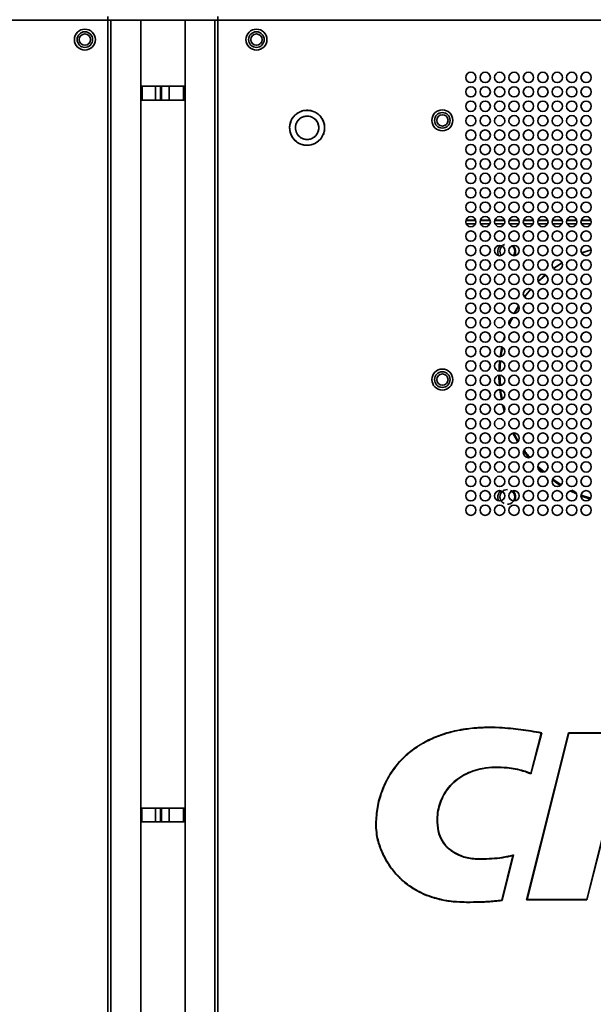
# Model space of a CAD drawing. Header units: millimetres. Extents: x 1 to 1119, y -1 to 863.
# Tile 47 of 211: x 283 to 339, y 335 to 431. Entities that reach past the tile are written whole.
import ezdxf

# ---------------------------------------------------------------- set-up
doc = ezdxf.new("R2010")
doc.units = ezdxf.units.MM

msp = doc.modelspace()

# ---------------------------------------------------------------- linework, layer by layer
at = {"color": 7, "linetype": 'Continuous', "lineweight": 35}
for p, q in [((291.7868, 430.8886), (291.7868, 431.2219)), ((302.4793, 431.2219), (302.4793, 430.8886)), ((212.4893, 430.8886), (291.7868, 430.8886)), ((291.7868, 430.8886), (291.7868, 276.6419)), ((292.0755, 430.8886), (291.7868, 430.8886)), ((292.0755, 276.6419), (292.0755, 430.8886)), ((292.0755, 430.8886), (294.9793, 430.8886)), ((294.9793, 276.6419), (294.9793, 430.8886)), ((294.9793, 430.8886), (299.2868, 430.8886)), ((299.2868, 276.6419), (299.2868, 430.8886)), ((299.2868, 430.8886), (302.1906, 430.8886)), ((302.1906, 430.8886), (302.1906, 276.6419)), ((302.4793, 430.8886), (302.1906, 430.8886)), ((543.1359, 430.8886), (302.4793, 430.8886)), ((302.4793, 430.8886), (302.4793, 276.6419)), ((295.0411, 424.4605), (295.1093, 424.4605)), ((295.1093, 424.4605), (295.1093, 423.1271)), ((295.1096, 424.4605), (295.1093, 424.4605)), ((296.4275, 424.4605), (295.1096, 424.4605)), ((295.1096, 424.4605), (295.1096, 423.1271)), ((296.4275, 424.4605), (296.4275, 423.1271)), ((296.9065, 424.4605), (296.4275, 424.4605)), ((296.9065, 424.4605), (296.9065, 423.1271)), ((296.9065, 424.4605), (296.9957, 424.4605)), ((296.9957, 423.1271), (296.9957, 424.4605)), ((297.7493, 424.4605), (296.9957, 424.4605)), ((297.7493, 424.4605), (297.7493, 423.1271)), ((299.1429, 424.4605), (297.7493, 424.4605)), ((299.1429, 424.4605), (299.1429, 423.1271)), ((299.1432, 424.4605), (299.1429, 424.4605)), ((299.1432, 423.1271), (299.1432, 424.4605)), ((299.1432, 424.4605), (299.2115, 424.4605)), ((295.1093, 423.1271), (295.0411, 423.1271)), ((295.1096, 423.1271), (295.1093, 423.1271)), ((296.4275, 423.1271), (295.1096, 423.1271)), ((296.9065, 423.1271), (296.4275, 423.1271)), ((296.9957, 423.1271), (296.9065, 423.1271)), ((297.7493, 423.1271), (296.9957, 423.1271)), ((299.1429, 423.1271), (297.7493, 423.1271)), ((299.1432, 423.1271), (299.1429, 423.1271)), ((299.2115, 423.1271), (299.1432, 423.1271)), ((326.556, 411.4219), (327.5358, 411.4219)), ((327.956, 411.4219), (328.9358, 411.4219)), ((329.356, 411.4219), (330.3358, 411.4219)), ((330.756, 411.4219), (331.7358, 411.4219)), ((332.156, 411.4219), (333.1358, 411.4219)), ((333.556, 411.4219), (334.5358, 411.4219)), ((334.956, 411.4219), (335.9358, 411.4219)), ((336.356, 411.4219), (337.3358, 411.4219)), ((337.756, 411.4219), (338.7358, 411.4219)), ((338.7303, 408.5991), (337.8083, 408.286)), ((335.8995, 407.3324), (335.0733, 406.7886)), ((335.9035, 407.3211), (335.0922, 406.779)), ((334.2972, 406.1429), (333.5918, 405.5242)), ((331.6823, 403.1661), (331.2549, 402.422)), ((331.0275, 401.9717), (330.7646, 401.3866)), ((330.1372, 399.1173), (329.9639, 398.2456)), ((329.9272, 397.8052), (329.8632, 396.8274)), ((329.8517, 396.418), (329.9162, 395.4311)), ((330.1286, 393.5344), (330.2966, 392.9055)), ((330.7616, 391.5977), (330.8206, 391.4591)), ((332.1717, 389.0803), (332.6791, 388.423)), ((333.5585, 387.5737), (334.1614, 387.0449)), ((335.0087, 386.3454), (335.8249, 385.8001)), ((336.7, 385.2002), (337.3091, 384.9103)), ((337.1227, 385.1266), (336.871, 385.2548)), ((337.746, 384.7262), (338.6356, 384.4086)), ((337.7618, 384.7984), (338.6765, 384.4878)), ((332.4649, 345.5205), (336.5263, 361.7215)), ((332.5077, 345.5538), (336.5523, 361.6882)), ((333.8908, 361.6981), (332.8656, 357.7903)), ((333.9323, 361.7246), (332.8873, 357.7419)), ((336.5263, 361.7215), (342.3838, 361.7215)), ((336.5263, 361.7215), (336.5523, 361.6882)), ((336.5523, 361.6882), (342.3408, 361.6882)), ((295.0301, 354.4205), (295.0983, 354.4205)), ((295.0983, 354.4205), (295.0983, 353.0871)), ((295.0986, 354.4205), (295.0983, 354.4205)), ((296.4165, 354.4205), (295.0986, 354.4205)), ((295.0986, 354.4205), (295.0986, 353.0871)), ((296.4165, 354.4205), (296.4165, 353.0871)), ((296.8955, 354.4205), (296.4165, 354.4205)), ((296.8955, 354.4205), (296.8955, 353.0871)), ((296.8955, 354.4205), (296.9847, 354.4205)), ((296.9847, 353.0871), (296.9847, 354.4205)), ((297.7383, 354.4205), (296.9847, 354.4205)), ((299.1319, 354.4205), (297.7383, 354.4205)), ((297.7383, 354.4205), (297.7383, 353.0871)), ((299.1319, 354.4205), (299.1319, 353.0871)), ((299.1322, 354.4205), (299.1319, 354.4205)), ((299.1322, 353.0871), (299.1322, 354.4205)), ((299.1322, 354.4205), (299.2005, 354.4205)), ((295.0983, 353.0871), (295.0301, 353.0871)), ((295.0986, 353.0871), (295.0983, 353.0871)), ((296.4165, 353.0871), (295.0986, 353.0871)), ((296.8955, 353.0871), (296.4165, 353.0871)), ((296.9847, 353.0871), (296.8955, 353.0871)), ((297.7383, 353.0871), (296.9847, 353.0871)), ((299.1319, 353.0871), (297.7383, 353.0871)), ((299.1322, 353.0871), (299.1319, 353.0871)), ((299.2005, 353.0871), (299.1322, 353.0871)), ((317.8459, 352.7089), (317.8126, 352.7089)), ((339.8941, 351.8718), (338.3002, 345.5538)), ((339.9201, 351.8385), (338.3262, 345.5205)), ((331.1375, 349.8212), (330.051, 345.4845)), ((331.1836, 349.8679), (330.0778, 345.4545)), ((327.8073, 349.4928), (327.8073, 349.4595)), ((326.6383, 345.2996), (326.6383, 345.2663)), ((332.4649, 345.5205), (332.5077, 345.5538)), ((338.3262, 345.5205), (332.4649, 345.5205)), ((338.3002, 345.5538), (332.5077, 345.5538)), ((338.3262, 345.5205), (338.3002, 345.5538))]:
    msp.add_line(p, q, dxfattribs=at)
at = {"color": 8, "linetype": 'Continuous', "lineweight": 35}
for p, q in [((326.564, 411.4553), (327.5278, 411.4553)), ((326.5877, 411.1219), (327.5042, 411.1219)), ((327.964, 411.4553), (328.9278, 411.4553)), ((327.9877, 411.1219), (328.9042, 411.1219)), ((329.364, 411.4553), (330.3278, 411.4553)), ((329.3877, 411.1219), (330.3042, 411.1219)), ((330.7641, 411.4553), (331.7278, 411.4553)), ((330.7877, 411.1219), (331.7042, 411.1219)), ((332.164, 411.4553), (333.1278, 411.4553)), ((332.1877, 411.1219), (333.1042, 411.1219)), ((333.564, 411.4553), (334.5278, 411.4553)), ((333.5877, 411.1219), (334.5042, 411.1219)), ((334.964, 411.4553), (335.9278, 411.4553)), ((334.9877, 411.1219), (335.9042, 411.1219)), ((336.364, 411.4553), (337.3278, 411.4553)), ((336.3877, 411.1219), (337.3042, 411.1219)), ((337.764, 411.4553), (338.7278, 411.4553)), ((337.7877, 411.1219), (338.7042, 411.1219))]:
    msp.add_line(p, q, dxfattribs=at)
at = {"color": 7, "linetype": 'Continuous', "lineweight": 35, "flags": 128}
for points in [[(338.7397, 408.6009), (338.2418, 408.4372), (337.8103, 408.2765)], [(334.2742, 406.1668), (334.0464, 405.9698), (333.5815, 405.5366)], [(332.8633, 404.7722), (332.3813, 404.1793), (332.2546, 404.0107)], [(330.3382, 400.2097), (330.2242, 399.8162), (330.2159, 399.7856)], [(330.0665, 399.1707), (329.9601, 398.6211), (329.8988, 398.2248)], [(329.8496, 397.8219), (329.8126, 397.4061), (329.7838, 396.8258)], [(329.7795, 396.4175), (329.783, 396.1825), (329.8242, 395.4224)], [(329.8645, 395.0216), (329.8716, 394.9618), (330.0159, 394.0517)], [(331.125, 390.8071), (331.3757, 390.3328), (331.5912, 389.9603)], [(333.5483, 387.4733), (333.5981, 387.4244), (334.0298, 387.0222)], [(334.967, 386.2656), (335.5045, 385.8933), (335.7581, 385.7314)], [(330.8951, 362.1318), (330.8958, 362.1383), (330.8964, 362.1445), (330.8969, 362.1503), (330.8974, 362.1553), (330.8978, 362.1594), (330.8981, 362.1625), (330.8983, 362.1644), (330.8983, 362.165)], [(330.5788, 358.3147), (330.5788, 358.3153), (330.579, 358.3172), (330.5793, 358.3203), (330.5797, 358.3244), (330.5802, 358.3294), (330.5807, 358.3352), (330.5813, 358.3414), (330.5819, 358.3479)], [(323.8966, 352.187), (323.896, 352.1869), (323.8941, 352.1866), (323.8911, 352.186), (323.887, 352.1852), (323.8821, 352.1842), (323.8764, 352.1831), (323.8703, 352.182), (323.8639, 352.1807)]]:
    msp.add_lwpolyline(points, dxfattribs=at)
at = {"color": 7, "linetype": 'Continuous', "lineweight": 35}
for centre, radius in [((289.5559, 428.9886), 1.0167), ((306.2226, 428.9886), 1.0167), ((289.5559, 428.9886), 0.7562), ((289.5559, 428.9886), 0.55), ((306.2226, 428.9886), 0.7562), ((306.2226, 428.9886), 0.55), ((327.0459, 425.3219), 0.5), ((328.4459, 425.3219), 0.5), ((329.8459, 425.3219), 0.5), ((331.2459, 425.3219), 0.5), ((332.6459, 425.3219), 0.5), ((334.0459, 425.3219), 0.5), ((335.4459, 425.3219), 0.5), ((336.8459, 425.3219), 0.5), ((338.2459, 425.3219), 0.5), ((327.0459, 423.9219), 0.5), ((328.4459, 423.9219), 0.5), ((329.8459, 423.9219), 0.5), ((331.2459, 423.9219), 0.5), ((332.6459, 423.9219), 0.5), ((334.0459, 423.9219), 0.5), ((335.4459, 423.9219), 0.5), ((336.8459, 423.9219), 0.5), ((338.2459, 423.9219), 0.5), ((327.0459, 422.5219), 0.5), ((328.4459, 422.5219), 0.5), ((329.8459, 422.5219), 0.5), ((331.2459, 422.5219), 0.5), ((332.6459, 422.5219), 0.5), ((334.0459, 422.5219), 0.5), ((335.4459, 422.5219), 0.5), ((336.8459, 422.5219), 0.5), ((338.2459, 422.5219), 0.5), ((324.2793, 421.1553), 1.0167), ((324.2793, 421.1553), 0.7562), ((324.2793, 421.1553), 0.55), ((327.0459, 421.1219), 0.5), ((328.4459, 421.1219), 0.5), ((329.8459, 421.1219), 0.5), ((331.2459, 421.1219), 0.5), ((332.6459, 421.1219), 0.5), ((334.0459, 421.1219), 0.5), ((335.4459, 421.1219), 0.5), ((336.8459, 421.1219), 0.5), ((338.2459, 421.1219), 0.5), ((327.0459, 419.7219), 0.5), ((328.4459, 419.7219), 0.5), ((329.8459, 419.7219), 0.5), ((331.2459, 419.7219), 0.5), ((332.6459, 419.7219), 0.5), ((334.0459, 419.7219), 0.5), ((335.4459, 419.7219), 0.5), ((336.8459, 419.7219), 0.5), ((338.2459, 419.7219), 0.5), ((327.0459, 418.3219), 0.5), ((328.4459, 418.3219), 0.5), ((329.8459, 418.3219), 0.5), ((331.2459, 418.3219), 0.5), ((332.6459, 418.3219), 0.5), ((334.0459, 418.3219), 0.5), ((335.4459, 418.3219), 0.5), ((336.8459, 418.3219), 0.5), ((338.2459, 418.3219), 0.5), ((327.0459, 416.9219), 0.5), ((328.4459, 416.9219), 0.5), ((329.8459, 416.9219), 0.5), ((331.2459, 416.9219), 0.5), ((332.6459, 416.9219), 0.5), ((334.0459, 416.9219), 0.5), ((335.4459, 416.9219), 0.5), ((336.8459, 416.9219), 0.5), ((338.2459, 416.9219), 0.5), ((327.0459, 415.5219), 0.5), ((328.4459, 415.5219), 0.5), ((329.8459, 415.5219), 0.5), ((331.2459, 415.5219), 0.5), ((332.6459, 415.5219), 0.5), ((334.0459, 415.5219), 0.5), ((335.4459, 415.5219), 0.5), ((336.8459, 415.5219), 0.5), ((338.2459, 415.5219), 0.5), ((327.0459, 414.1219), 0.5), ((328.4459, 414.1219), 0.5), ((329.8459, 414.1219), 0.5), ((331.2459, 414.1219), 0.5), ((332.6459, 414.1219), 0.5), ((334.0459, 414.1219), 0.5), ((335.4459, 414.1219), 0.5), ((336.8459, 414.1219), 0.5), ((338.2459, 414.1219), 0.5), ((327.0459, 412.7219), 0.5), ((328.4459, 412.7219), 0.5), ((329.8459, 412.7219), 0.5), ((331.2459, 412.7219), 0.5), ((332.6459, 412.7219), 0.5), ((334.0459, 412.7219), 0.5), ((335.4459, 412.7219), 0.5), ((336.8459, 412.7219), 0.5), ((338.2459, 412.7219), 0.5), ((327.0459, 411.3219), 0.5), ((328.4459, 411.3219), 0.5), ((329.8459, 411.3219), 0.5), ((331.2459, 411.3219), 0.5), ((332.6459, 411.3219), 0.5), ((334.0459, 411.3219), 0.5), ((335.4459, 411.3219), 0.5), ((336.8459, 411.3219), 0.5), ((338.2459, 411.3219), 0.5), ((327.0459, 409.9219), 0.5), ((328.4459, 409.9219), 0.5), ((329.8459, 409.9219), 0.5), ((331.2459, 409.9219), 0.5), ((332.6459, 409.9219), 0.5), ((334.0459, 409.9219), 0.5), ((335.4459, 409.9219), 0.5), ((336.8459, 409.9219), 0.5), ((338.2459, 409.9219), 0.5), ((327.0459, 408.5219), 0.5), ((328.4459, 408.5219), 0.5), ((329.8459, 408.5219), 0.5), ((331.2459, 408.5219), 0.5), ((332.6459, 408.5219), 0.5), ((334.0459, 408.5219), 0.5), ((335.4459, 408.5219), 0.5), ((336.8459, 408.5219), 0.5), ((338.2459, 408.5219), 0.5), ((327.0459, 407.1219), 0.5), ((328.4459, 407.1219), 0.5), ((329.8459, 407.1219), 0.5), ((331.2459, 407.1219), 0.5), ((332.6459, 407.1219), 0.5), ((334.0459, 407.1219), 0.5), ((335.4459, 407.1219), 0.5), ((336.8459, 407.1219), 0.5), ((338.2459, 407.1219), 0.5), ((327.0459, 405.7219), 0.5), ((328.4459, 405.7219), 0.5), ((329.8459, 405.7219), 0.5), ((331.2459, 405.7219), 0.5), ((332.6459, 405.7219), 0.5), ((334.0459, 405.7219), 0.5), ((335.4459, 405.7219), 0.5), ((336.8459, 405.7219), 0.5), ((338.2459, 405.7219), 0.5), ((327.0459, 404.3219), 0.5), ((328.4459, 404.3219), 0.5), ((329.8459, 404.3219), 0.5), ((331.2459, 404.3219), 0.5), ((332.6459, 404.3219), 0.5), ((334.0459, 404.3219), 0.5), ((335.4459, 404.3219), 0.5), ((336.8459, 404.3219), 0.5), ((338.2459, 404.3219), 0.5), ((327.0459, 402.9219), 0.5), ((328.4459, 402.9219), 0.5), ((329.8459, 402.9219), 0.5), ((331.2459, 402.9219), 0.5), ((332.6459, 402.9219), 0.5), ((334.0459, 402.9219), 0.5), ((335.4459, 402.9219), 0.5), ((336.8459, 402.9219), 0.5), ((338.2459, 402.9219), 0.5), ((327.0459, 401.5219), 0.5), ((328.4459, 401.5219), 0.5), ((329.8459, 401.5219), 0.5), ((331.2459, 401.5219), 0.5), ((332.6459, 401.5219), 0.5), ((334.0459, 401.5219), 0.5), ((335.4459, 401.5219), 0.5), ((336.8459, 401.5219), 0.5), ((338.2459, 401.5219), 0.5), ((327.0459, 400.1219), 0.5), ((328.4459, 400.1219), 0.5), ((329.8459, 400.1219), 0.5), ((331.2459, 400.1219), 0.5), ((332.6459, 400.1219), 0.5), ((334.0459, 400.1219), 0.5), ((335.4459, 400.1219), 0.5), ((336.8459, 400.1219), 0.5), ((338.2459, 400.1219), 0.5), ((327.0459, 398.7219), 0.5), ((328.4459, 398.7219), 0.5), ((329.8459, 398.7219), 0.5), ((331.2459, 398.7219), 0.5), ((332.6459, 398.7219), 0.5), ((334.0459, 398.7219), 0.5), ((335.4459, 398.7219), 0.5), ((336.8459, 398.7219), 0.5), ((338.2459, 398.7219), 0.5), ((327.0459, 397.3219), 0.5), ((328.4459, 397.3219), 0.5), ((329.8459, 397.3219), 0.5), ((331.2459, 397.3219), 0.5), ((332.6459, 397.3219), 0.5), ((334.0459, 397.3219), 0.5), ((335.4459, 397.3219), 0.5), ((336.8459, 397.3219), 0.5), ((338.2459, 397.3219), 0.5), ((324.2793, 396.0019), 1.0167), ((324.2793, 396.0019), 0.7562), ((324.2793, 396.0008), 0.55), ((327.0459, 395.9219), 0.5), ((328.4459, 395.9219), 0.5), ((329.8459, 395.9219), 0.5), ((331.2459, 395.9219), 0.5), ((332.6459, 395.9219), 0.5), ((334.0459, 395.9219), 0.5), ((335.4459, 395.9219), 0.5), ((336.8459, 395.9219), 0.5), ((338.2459, 395.9219), 0.5), ((327.0459, 394.5219), 0.5), ((328.4459, 394.5219), 0.5), ((329.8459, 394.5219), 0.5), ((331.2459, 394.5219), 0.5), ((332.6459, 394.5219), 0.5), ((334.0459, 394.5219), 0.5), ((335.4459, 394.5219), 0.5), ((336.8459, 394.5219), 0.5), ((338.2459, 394.5219), 0.5), ((327.0459, 393.1219), 0.5), ((328.4459, 393.1219), 0.5), ((329.8459, 393.1219), 0.5), ((331.2459, 393.1219), 0.5), ((332.6459, 393.1219), 0.5), ((334.0459, 393.1219), 0.5), ((335.4459, 393.1219), 0.5), ((336.8459, 393.1219), 0.5), ((338.2459, 393.1219), 0.5), ((327.0459, 391.7219), 0.5), ((328.4459, 391.7219), 0.5), ((329.8459, 391.7219), 0.5), ((331.2459, 391.7219), 0.5), ((332.6459, 391.7219), 0.5), ((334.0459, 391.7219), 0.5), ((335.4459, 391.7219), 0.5), ((336.8459, 391.7219), 0.5), ((338.2459, 391.7219), 0.5), ((327.0459, 390.3219), 0.5), ((328.4459, 390.3219), 0.5), ((329.8459, 390.3219), 0.5), ((331.2459, 390.3219), 0.5), ((332.6459, 390.3219), 0.5), ((334.0459, 390.3219), 0.5), ((335.4459, 390.3219), 0.5), ((336.8459, 390.3219), 0.5), ((338.2459, 390.3219), 0.5), ((327.0459, 388.9219), 0.5), ((328.4459, 388.9219), 0.5), ((329.8459, 388.9219), 0.5), ((331.2459, 388.9219), 0.5), ((332.6459, 388.9219), 0.5), ((334.0459, 388.9219), 0.5), ((335.4459, 388.9219), 0.5), ((336.8459, 388.9219), 0.5), ((338.2459, 388.9219), 0.5), ((327.0459, 387.5219), 0.5), ((328.4459, 387.5219), 0.5), ((329.8459, 387.5219), 0.5), ((331.2459, 387.5219), 0.5), ((332.6459, 387.5219), 0.5), ((334.0459, 387.5219), 0.5), ((335.4459, 387.5219), 0.5), ((336.8459, 387.5219), 0.5), ((338.2459, 387.5219), 0.5), ((327.0459, 386.1219), 0.5), ((328.4459, 386.1219), 0.5), ((329.8459, 386.1219), 0.5), ((331.2459, 386.1219), 0.5), ((332.6459, 386.1219), 0.5), ((334.0459, 386.1219), 0.5), ((335.4459, 386.1219), 0.5), ((336.8459, 386.1219), 0.5), ((338.2459, 386.1219), 0.5), ((327.0459, 384.7219), 0.5), ((328.4459, 384.7219), 0.5), ((329.8459, 384.7219), 0.5), ((331.2459, 384.7219), 0.5), ((332.6459, 384.7219), 0.5), ((334.0459, 384.7219), 0.5), ((335.4459, 384.7219), 0.5), ((336.8459, 384.7219), 0.5), ((338.2459, 384.7219), 0.5), ((327.0459, 383.3219), 0.5), ((328.4459, 383.3219), 0.5), ((329.8459, 383.3219), 0.5), ((331.2459, 383.3219), 0.5), ((332.6459, 383.3219), 0.5), ((334.0459, 383.3219), 0.5), ((335.4459, 383.3219), 0.5), ((336.8459, 383.3219), 0.5), ((338.2459, 383.3219), 0.5)]:
    msp.add_circle(centre, radius, dxfattribs=at)
for centre, radius, start, end in [((311.1459, 420.4319), 1.7, 118.144734, 298.144734), ((311.1459, 420.4319), 1.1333, 118.144734, 298.144734), ((311.1459, 420.4319), 1.7, 298.144734, 118.144734), ((311.1459, 420.4319), 1.1333, 298.144734, 118.144734), ((330.5293, 408.4053), 0.8667, 135.094589, 205.527838), ((330.5293, 408.4053), 0.8667, 334.037866, 44.454359), ((330.5293, 384.5719), 0.8667, 132.390452, 202.848034), ((330.5293, 384.5719), 0.8667, 336.633319, 47.009657)]:
    msp.add_arc(centre, radius, start, end, dxfattribs=at)
for points, knots in [([(311.9478, 418.933), (311.7998, 418.8689), (311.4646, 418.7239), (310.967, 418.7188), (310.5299, 418.8328), (310.1855, 419.0103), (309.875, 419.2773), (309.6314, 419.6217), (309.4801, 420.0156), (309.4303, 420.422), (309.4737, 420.807), (309.6215, 421.234), (309.902, 421.645), (310.2086, 421.8433), (310.3441, 421.9309)], [0, 0, 0, 0, 0.0903185, 0.204563, 0.2714203, 0.3439359, 0.4207858, 0.4999999, 0.5792142, 0.6560637, 0.7285808, 0.7954373, 0.909682, 1, 1, 1, 1]), ([(310.6113, 421.4313), (310.5211, 421.3729), (310.3166, 421.2406), (310.1297, 420.9666), (310.0311, 420.682), (310.0022, 420.4253), (310.0354, 420.1544), (310.1363, 419.8918), (310.2987, 419.6622), (310.5057, 419.4842), (310.7352, 419.3658), (311.0267, 419.2898), (311.3584, 419.2933), (311.5819, 419.3899), (311.6805, 419.4326)], [0, 0, 0, 0, 0.0903185, 0.20456303, 0.27142011, 0.34393628, 0.42078485, 0.49999968, 0.57921424, 0.65606343, 0.72858022, 0.79543699, 0.90968241, 1, 1, 1, 1]), ([(310.3441, 421.9309), (310.4921, 421.995), (310.8273, 422.14), (311.3248, 422.1451), (311.762, 422.0311), (312.1064, 421.8536), (312.4168, 421.5866), (312.6605, 421.2422), (312.8118, 420.8483), (312.8615, 420.4419), (312.8181, 420.0569), (312.6704, 419.6299), (312.3899, 419.2189), (312.0832, 419.0205), (311.9478, 418.933)], [0, 0, 0, 0, 0.0903187, 0.2045639, 0.2714201, 0.3439364, 0.4207855, 0.4999999, 0.5792141, 0.6560643, 0.7285803, 0.7954364, 0.9096809, 1, 1, 1, 1]), ([(311.6805, 419.4326), (311.7708, 419.491), (311.9753, 419.6233), (312.1622, 419.8973), (312.2607, 420.1819), (312.2897, 420.4386), (312.2565, 420.7095), (312.1556, 420.9721), (311.9932, 421.2017), (311.7862, 421.3797), (311.5566, 421.4981), (311.2652, 421.5741), (310.9335, 421.5706), (310.71, 421.474), (310.6113, 421.4313)], [0, 0, 0, 0, 0.0903187, 0.2045634, 0.2714195, 0.3439369, 0.4207852, 0.5000004, 0.5792141, 0.6560642, 0.7285803, 0.7954373, 0.9096812, 1, 1, 1, 1]), ([(330.3248, 409.1141), (330.3232, 409.1137), (330.23, 409.0955), (330.0764, 408.9631), (329.9133, 408.734), (329.8619, 408.4524), (329.8967, 408.2104), (329.9816, 408.0975), (330.0101, 408.0597)], [0, 0, 0, 0, 0.00407338, 0.22523726, 0.44640004, 0.66756311, 0.88872617, 1, 1, 1, 1]), ([(330.0111, 408.06), (329.984, 408.0943), (329.8965, 408.2054), (329.862, 408.4521), (329.9102, 408.7378), (330.0301, 408.8815), (330.0868, 408.9496)], [0, 0, 0, 0, 0.1334308, 0.43235, 0.7312742, 1, 1, 1, 1]), ([(331.1634, 408.0379), (331.1974, 408.0825), (331.2884, 408.2018), (331.3279, 408.4541), (331.2702, 408.7267), (331.1679, 408.9164), (331.0764, 408.9744), (331.0639, 408.9824)], [0, 0, 0, 0, 0.1589337, 0.4251885, 0.6914434, 0.9576979, 1, 1, 1, 1]), ([(331.0687, 408.9835), (331.074, 408.9803), (331.1617, 408.9259), (331.2667, 408.737), (331.3291, 408.4548), (331.2883, 408.1967), (331.1945, 408.0792), (331.1616, 408.0381)], [0, 0, 0, 0, 0.0177414, 0.2953317, 0.5729277, 0.8505191, 1, 1, 1, 1]), ([(332.8976, 404.7426), (332.7446, 404.583), (332.519, 404.3475), (332.3439, 404.0733), (332.2875, 403.9849)], [0, 0, 0, 0, 0.6779817, 1, 1, 1, 1]), ([(331.7066, 403.1156), (331.6492, 403.034), (331.4989, 402.8208), (331.3928, 402.582), (331.3273, 402.4345)], [0, 0, 0, 0, 0.3823193, 1, 1, 1, 1]), ([(331.1098, 401.9933), (330.9966, 401.7946), (330.8742, 401.5799), (330.7963, 401.3467), (330.7905, 401.3292)], [0, 0, 0, 0, 0.9249807, 1, 1, 1, 1]), ([(329.9443, 395.0023), (329.9466, 394.962), (329.9639, 394.657), (330.0407, 394.3598), (330.1073, 394.1018)], [0, 0, 0, 0, 0.1319371, 1, 1, 1, 1]), ([(330.2459, 393.4052), (330.2544, 393.3549), (330.2739, 393.2399), (330.3154, 393.1309), (330.3387, 393.0696)], [0, 0, 0, 0, 0.4376395, 1, 1, 1, 1]), ([(331.2353, 390.8208), (331.3269, 390.6085), (331.4448, 390.3354), (331.6131, 390.0914), (331.6505, 390.037)], [0, 0, 0, 0, 0.77731099, 1, 1, 1, 1]), ([(332.2264, 389.1751), (332.3015, 389.0551), (332.4638, 388.7955), (332.6737, 388.5725), (332.7866, 388.4526)], [0, 0, 0, 0, 0.4624146, 1, 1, 1, 1]), ([(330.1063, 385.1371), (330.0999, 385.1329), (330.0152, 385.078), (329.9181, 384.8925), (329.8612, 384.6216), (329.8931, 384.3874), (329.9702, 384.283), (329.9916, 384.2541)], [0, 0, 0, 0, 0.0235898, 0.3121229, 0.6006584, 0.8891939, 1, 1, 1, 1]), ([(330.278, 383.9845), (330.2169, 384.0176), (330.0697, 384.0973), (329.9189, 384.3269), (329.8569, 384.617), (329.9179, 384.9109), (330.0855, 385.1474), (330.3241, 385.3045), (330.504, 385.3244), (330.594, 385.3343)], [0, 0, 0, 0, 0.1082534, 0.2607912, 0.4133299, 0.5658698, 0.7184065, 0.8592049, 1, 1, 1, 1]), ([(330.9101, 385.2508), (330.9712, 385.2177), (331.1183, 385.1379), (331.2692, 384.9084), (331.3312, 384.6183), (331.2702, 384.3243), (331.1026, 384.0879), (330.864, 383.9307), (330.684, 383.9109), (330.594, 383.901)], [0, 0, 0, 0, 0.1082541, 0.2607909, 0.4133308, 0.5658694, 0.7184072, 0.8592049, 1, 1, 1, 1]), ([(331.1842, 384.2357), (331.2103, 384.2705), (331.2925, 384.3804), (331.3269, 384.6209), (331.2713, 384.8944), (331.1587, 385.093), (331.0545, 385.1567), (331.0303, 385.1715)], [0, 0, 0, 0, 0.1229294, 0.3884581, 0.6539867, 0.9195131, 1, 1, 1, 1]), ([(338.6893, 384.5127), (338.3997, 384.5711), (338.0783, 384.636), (337.7906, 384.7859), (337.7622, 384.8008)], [0, 0, 0, 0, 0.90116855, 1, 1, 1, 1]), ([(317.8126, 352.7089), (317.8367, 353.2423), (317.885, 354.3088), (318.2792, 355.8717), (318.9302, 357.344), (319.8161, 358.6449), (320.8941, 359.7315), (322.1072, 360.612), (323.4531, 361.2941), (324.9325, 361.8031), (326.5136, 362.1278), (328.1675, 362.2746), (329.6341, 362.2703), (330.5416, 362.1947), (330.8983, 362.165)], [0, 0, 0, 0, 0.086671, 0.1732906, 0.2603271, 0.3473367, 0.4276937, 0.50809, 0.5900981, 0.672172, 0.7618637, 0.8519087, 0.9417916, 1, 1, 1, 1]), ([(317.8459, 352.7089), (317.8689, 353.2334), (317.9153, 354.2963), (318.3068, 355.845), (318.9523, 357.3213), (319.8333, 358.6113), (320.9096, 359.7038), (322.1156, 360.577), (323.4608, 361.2623), (324.8011, 361.7229), (326.0945, 362.0124), (327.7349, 362.2299), (329.3458, 362.2602), (330.5378, 362.1614), (330.8951, 362.1318)], [0, 0, 0, 0, 0.0854638, 0.1732109, 0.2587498, 0.3471884, 0.426393, 0.5078252, 0.5889753, 0.6717986, 0.7383337, 0.8048894, 0.9415122, 1, 1, 1, 1]), ([(330.8951, 362.1318), (331.2276, 362.0985), (331.8927, 362.0317), (332.8904, 361.8767), (333.5551, 361.758), (333.8908, 361.6981)], [0, 0, 0, 0, 0.3310177, 0.6620956, 1, 1, 1, 1]), ([(330.8983, 362.165), (331.2303, 362.1317), (331.9049, 362.0641), (332.9153, 361.9062), (333.5932, 361.7852), (333.9323, 361.7246)], [0, 0, 0, 0, 0.3263441, 0.663032, 1, 1, 1, 1]), ([(330.5819, 358.3479), (330.1843, 358.373), (329.382, 358.4239), (328.2637, 358.309), (327.2495, 358.053), (326.3692, 357.6736), (325.5598, 357.1361), (324.9026, 356.4829), (324.3986, 355.7454), (324.0509, 354.9831), (323.8357, 354.1732), (323.7277, 353.2333), (323.8138, 352.5682), (323.8639, 352.1807)], [0, 0, 0, 0, 0.1109832, 0.223946, 0.3118521, 0.401878, 0.4899323, 0.5813261, 0.6584509, 0.737917, 0.8137256, 0.8914751, 1, 1, 1, 1]), ([(330.5788, 358.3147), (330.1744, 358.34), (329.3662, 358.3905), (328.241, 358.2719), (327.2349, 358.0114), (326.3581, 357.6305), (325.5639, 357.093), (324.9111, 356.4415), (324.4195, 355.7115), (324.0747, 354.9512), (323.8661, 354.1496), (323.762, 353.2202), (323.847, 352.5674), (323.8966, 352.187)], [0, 0, 0, 0, 0.1135244, 0.2268859, 0.3156149, 0.4042416, 0.4936908, 0.5830847, 0.6612138, 0.7393621, 0.8160827, 0.8928225, 1, 1, 1, 1]), ([(332.8873, 357.7419), (332.6316, 357.8397), (332.1329, 358.0304), (331.3561, 358.2126), (330.8385, 358.2806), (330.5788, 358.3147)], [0, 0, 0, 0, 0.3438282, 0.6706677, 1, 1, 1, 1]), ([(332.8656, 357.7903), (332.8389, 357.8024), (332.6175, 357.9025), (332.1245, 358.0549), (331.3909, 358.2435), (330.8516, 358.3131), (330.5819, 358.3479)], [0, 0, 0, 0, 0.03723283, 0.30901581, 0.65441494, 1, 1, 1, 1]), ([(326.6383, 345.2663), (326.1968, 345.2791), (325.3126, 345.3049), (324.0035, 345.5301), (322.7328, 345.9191), (321.5402, 346.5083), (320.4571, 347.2859), (319.5296, 348.2444), (318.7749, 349.3412), (318.2168, 350.5425), (317.8813, 351.6785), (317.8323, 352.4131), (317.8126, 352.7089)], [0, 0, 0, 0, 0.1034067, 0.2070905, 0.3102048, 0.4138223, 0.5173864, 0.6211072, 0.7248574, 0.8278044, 0.9306508, 1, 1, 1, 1]), ([(326.6383, 345.2996), (325.9894, 345.3252), (325.0047, 345.3641), (323.714, 345.6485), (322.6629, 345.993), (321.5658, 346.5293), (320.4926, 347.3008), (319.5611, 348.2561), (318.8123, 349.3431), (318.2538, 350.5445), (317.915, 351.6752), (317.8657, 352.4136), (317.8459, 352.7089)], [0, 0, 0, 0, 0.15239068, 0.23126592, 0.31010906, 0.41227116, 0.51729739, 0.61951326, 0.72477539, 0.826201, 0.93049592, 1, 1, 1, 1]), ([(323.8639, 352.1807), (323.9706, 351.8522), (324.1831, 351.1975), (324.9204, 350.3901), (325.9119, 349.7688), (326.9343, 349.4906), (327.5887, 349.4673), (327.8073, 349.4595)], [0, 0, 0, 0, 0.19874614, 0.396, 0.61965414, 0.8728907, 1, 1, 1, 1]), ([(323.8966, 352.187), (324.0027, 351.8609), (324.2142, 351.2112), (324.9472, 350.4116), (325.9318, 349.7971), (326.9446, 349.5233), (327.5921, 349.5004), (327.8073, 349.4928)], [0, 0, 0, 0, 0.1990542, 0.396584, 0.6202479, 0.8737502, 1, 1, 1, 1]), ([(327.8073, 349.4928), (328.1502, 349.4958), (328.836, 349.5017), (329.9716, 349.5856), (330.7449, 349.7658), (331.1836, 349.8679)], [0, 0, 0, 0, 0.3019434, 0.6040706, 1, 1, 1, 1]), ([(327.8073, 349.4595), (328.1513, 349.462), (328.8396, 349.4671), (329.8702, 349.5501), (330.6348, 349.6922), (331.0529, 349.7995), (331.1375, 349.8212)], [0, 0, 0, 0, 0.30715608, 0.61450149, 0.92202299, 1, 1, 1, 1]), ([(330.051, 345.4845), (330.0463, 345.4839), (329.8167, 345.453), (329.1344, 345.3812), (328.0006, 345.3126), (327.0924, 345.304), (326.6383, 345.2996)], [0, 0, 0, 0, 0.0040991, 0.2032725, 0.6016623, 1, 1, 1, 1]), ([(330.0778, 345.4545), (329.8526, 345.4277), (329.1701, 345.3464), (328.0219, 345.281), (327.0998, 345.2712), (326.6383, 345.2663)], [0, 0, 0, 0, 0.1973732, 0.5982288, 1, 1, 1, 1]), ([(330.051, 345.4845), (330.0511, 345.4843), (330.0546, 345.4804), (330.0608, 345.4735), (330.0683, 345.4651), (330.0736, 345.4592), (330.0771, 345.4553), (330.0776, 345.4548), (330.0778, 345.4545)], [0, 0, 0, 0, 0.0120039, 0.2704783, 0.4803738, 0.6606508, 0.8301119, 1, 1, 1, 1])]:
    msp.add_open_spline(points, degree=3, knots=knots, dxfattribs=at)

doc.saveas('drawing.dxf')
